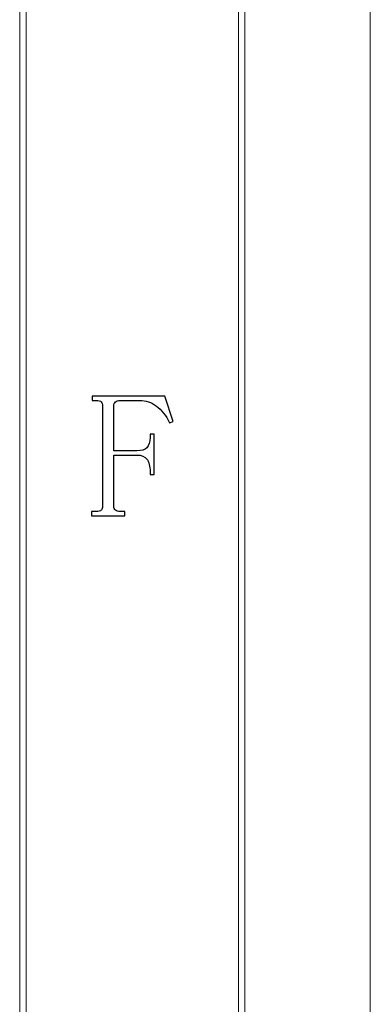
# Model space of a CAD drawing. Header units: millimetres. Extents: x -420 to 420, y -297 to 297.
# Tile 196 of 197: x 393 to 420, y 181 to 258. Entities that reach past the tile are written whole.
import ezdxf

# ---------------------------------------------------------------- set-up
doc = ezdxf.new("R2010")
doc.units = ezdxf.units.MM
doc.header["$MEASUREMENT"] = 0
doc.layers.add('layer 1', color=7, linetype='Continuous')

msp = doc.modelspace()

# ---------------------------------------------------------------- linework, layer by layer
at = {"layer": 'layer 1', "color": 7, "lineweight": 9}
msp.add_open_spline([(420.1294, -297.3481), (420.1294, -297.3481), (420.1294, 296.9891), (420.1294, 296.9891)], degree=3, dxfattribs=at)
msp.add_open_spline([(420.1294, -297.3481), (420.1294, -297.3481), (420.1294, 296.9891), (420.1294, 296.9891)], degree=3, dxfattribs=at)
msp.add_open_spline([(420.1294, -297.3481), (420.1294, -297.3481), (420.1294, 296.9891), (420.1294, 296.9891)], degree=3, dxfattribs=at)
msp.add_open_spline([(420.1294, -297.3481), (420.1294, -297.3481), (420.1294, 296.9891), (420.1294, 296.9891)], degree=3, dxfattribs=at)
msp.add_open_spline([(420.1294, -297.3481), (420.1294, -297.3481), (420.1294, 296.9891), (420.1294, 296.9891)], degree=3, dxfattribs=at)
msp.add_open_spline([(420.1294, -297.3481), (420.1294, -297.3481), (420.1294, 296.9891), (420.1294, 296.9891)], degree=3, dxfattribs=at)
msp.add_open_spline([(420.1294, -297.3481), (420.1294, -297.3481), (420.1294, 296.9891), (420.1294, 296.9891)], degree=3, dxfattribs=at)
msp.add_open_spline([(420.1294, -297.3481), (420.1294, -297.3481), (420.1294, 296.9891), (420.1294, 296.9891)], degree=3, dxfattribs=at)
msp.add_open_spline([(420.1294, -297.3481), (420.1294, -297.3481), (420.1294, 296.9891), (420.1294, 296.9891)], degree=3, dxfattribs=at)
msp.add_open_spline([(420.1294, -297.3481), (420.1294, -297.3481), (420.1294, 296.9891), (420.1294, 296.9891)], degree=3, dxfattribs=at)
msp.add_open_spline([(420.1294, -297.3481), (420.1294, -297.3481), (420.1294, 296.9891), (420.1294, 296.9891)], degree=3, dxfattribs=at)
msp.add_open_spline([(420.1294, -297.3481), (420.1294, -297.3481), (420.1294, 296.9891), (420.1294, 296.9891)], degree=3, dxfattribs=at)
msp.add_open_spline([(420.1294, -297.3481), (420.1294, -297.3481), (420.1294, 296.9891), (420.1294, 296.9891)], degree=3, dxfattribs=at)
msp.add_open_spline([(420.1294, -297.3481), (420.1294, -297.3481), (420.1294, 296.9891), (420.1294, 296.9891)], degree=3, dxfattribs=at)
msp.add_open_spline([(420.1294, -297.3481), (420.1294, -297.3481), (420.1294, 296.9891), (420.1294, 296.9891)], degree=3, dxfattribs=at)
msp.add_open_spline([(420.1294, -297.3481), (420.1294, -297.3481), (420.1294, 296.9891), (420.1294, 296.9891)], degree=3, dxfattribs=at)
msp.add_open_spline([(420.1294, -297.3481), (420.1294, -297.3481), (420.1294, 296.9891), (420.1294, 296.9891)], degree=3, dxfattribs=at)
msp.add_open_spline([(420.1294, -297.3481), (420.1294, -297.3481), (420.1294, 296.9891), (420.1294, 296.9891)], degree=3, dxfattribs=at)
msp.add_open_spline([(420.1294, -297.3481), (420.1294, -297.3481), (420.1294, 296.9891), (420.1294, 296.9891)], degree=3, dxfattribs=at)
msp.add_open_spline([(420.1294, -297.3481), (420.1294, -297.3481), (420.1294, 296.9891), (420.1294, 296.9891)], degree=3, dxfattribs=at)
msp.add_open_spline([(420.1294, -297.3481), (420.1294, -297.3481), (420.1294, 296.9891), (420.1294, 296.9891)], degree=3, dxfattribs=at)
for points in [[(410.3845, -287.3425), (410.3845, -287.3425), (409.8847, -287.3425), (409.8847, -287.3425), (409.8847, -287.3425), (409.8847, -287.3425), (409.8847, 286.9833), (409.8847, 286.9833), (409.8847, 286.9833), (409.8847, 286.9833), (410.3845, 286.9833), (410.3845, 286.9833), (410.3845, 286.9833), (410.3845, 286.9833), (410.3845, -287.3425), (410.3845, -287.3425)], [(393.3934, -270.3329), (393.3934, -270.3329), (392.8935, -270.3329), (392.8935, -270.3329), (392.8935, -270.3329), (392.8935, -270.3329), (392.8935, 269.9737), (392.8935, 269.9737), (392.8935, 269.9737), (392.8935, 269.9737), (393.3934, 269.9737), (393.3934, 269.9737), (393.3934, 269.9737), (393.3934, 269.9737), (393.3934, -270.3329), (393.3934, -270.3329)]]:
    msp.add_open_spline(points, degree=3, knots=[0, 0, 0, 0, 0.2, 0.2, 0.2, 0.2, 0.4, 0.4, 0.4, 0.4, 0.6, 0.6, 0.6, 0.6, 1, 1, 1, 1], dxfattribs=at)
at = {"layer": 'layer 1'}
msp.add_open_spline([(401.0698, 219.7413), (401.0698, 219.7413), (401.0698, 219.4147), (401.0698, 219.4147), (401.0698, 219.4147), (401.0698, 219.4147), (398.467, 219.4147), (398.467, 219.4147), (398.467, 219.4147), (398.467, 219.4147), (398.467, 219.7413), (398.467, 219.7413), (398.467, 219.7413), (398.467, 219.7413), (398.8464, 219.7413), (398.8464, 219.7413), (398.8464, 219.7413), (399.027, 219.7413), (399.1542, 219.776), (399.2258, 219.8501), (399.2258, 219.8501), (399.2999, 219.9219), (399.3345, 220.0308), (399.3345, 220.1743), (399.3345, 220.1743), (399.3345, 220.1743), (399.3345, 227.9378), (399.3345, 227.9378), (399.3345, 227.9378), (399.3345, 228.0814), (399.2999, 228.1903), (399.2258, 228.262), (399.2258, 228.262), (399.1542, 228.3362), (399.027, 228.371), (398.8464, 228.371), (398.8464, 228.371), (398.8464, 228.371), (398.5225, 228.371), (398.5225, 228.371), (398.5225, 228.371), (398.5225, 228.371), (398.5225, 228.6974), (398.5225, 228.6974), (398.5225, 228.6974), (398.5225, 228.6974), (404.1606, 228.6974), (404.1606, 228.6974), (404.1606, 228.6974), (404.1606, 228.6974), (404.8107, 226.7428), (404.8107, 226.7428), (404.8107, 226.7428), (404.8107, 226.7428), (404.54, 226.6338), (404.54, 226.6338), (404.54, 226.6338), (404.2508, 227.2129), (403.9085, 227.6483), (403.5105, 227.9378), (403.5105, 227.9378), (403.1126, 228.2273), (402.68, 228.371), (402.208, 228.371), (402.208, 228.371), (402.208, 228.371), (400.6903, 228.371), (400.6903, 228.371), (400.6903, 228.371), (400.5469, 228.371), (400.4289, 228.3362), (400.3388, 228.262), (400.3388, 228.262), (400.2483, 228.1903), (400.2022, 228.0814), (400.2022, 227.9378), (400.2022, 227.9378), (400.2022, 227.9378), (400.2022, 224.4638), (400.2022, 224.4638), (400.2022, 224.4638), (400.2022, 224.4638), (401.9929, 224.4638), (401.9929, 224.4638), (401.9929, 224.4638), (402.3537, 224.4638), (402.6152, 224.5448), (402.7771, 224.7069), (402.7771, 224.7069), (402.9414, 224.869), (403.0223, 225.1331), (403.0223, 225.4944), (403.0223, 225.4944), (403.0223, 225.4944), (403.0223, 225.7654), (403.0223, 225.7654), (403.0223, 225.7654), (403.0223, 225.7654), (403.3485, 225.7654), (403.3485, 225.7654), (403.3485, 225.7654), (403.3485, 225.7654), (403.3485, 222.6178), (403.3485, 222.6178), (403.3485, 222.6178), (403.3485, 222.6178), (403.0223, 222.6178), (403.0223, 222.6178), (403.0223, 222.6178), (403.0223, 222.6178), (403.0223, 222.8356), (403.0223, 222.8356), (403.0223, 222.8356), (403.0223, 223.2686), (402.9414, 223.5952), (402.7771, 223.8106), (402.7771, 223.8106), (402.6152, 224.0283), (402.3537, 224.1372), (401.9929, 224.1372), (401.9929, 224.1372), (401.9929, 224.1372), (400.2022, 224.1372), (400.2022, 224.1372), (400.2022, 224.1372), (400.2022, 224.1372), (400.2022, 220.1743), (400.2022, 220.1743), (400.2022, 220.1743), (400.2022, 220.0308), (400.2483, 219.9219), (400.3388, 219.8501), (400.3388, 219.8501), (400.4289, 219.776), (400.5469, 219.7413), (400.6903, 219.7413), (400.6903, 219.7413), (400.6903, 219.7413), (401.0698, 219.7413), (401.0698, 219.7413)], degree=3, knots=[0, 0, 0, 0, 0.0277778, 0.0277778, 0.0277778, 0.0277778, 0.0555556, 0.0555556, 0.0555556, 0.0555556, 0.0833333, 0.0833333, 0.0833333, 0.0833333, 0.1111111, 0.1111111, 0.1111111, 0.1111111, 0.1388889, 0.1388889, 0.1388889, 0.1388889, 0.1666667, 0.1666667, 0.1666667, 0.1666667, 0.1944444, 0.1944444, 0.1944444, 0.1944444, 0.2222222, 0.2222222, 0.2222222, 0.2222222, 0.25, 0.25, 0.25, 0.25, 0.2777778, 0.2777778, 0.2777778, 0.2777778, 0.3055556, 0.3055556, 0.3055556, 0.3055556, 0.3333333, 0.3333333, 0.3333333, 0.3333333, 0.3611111, 0.3611111, 0.3611111, 0.3611111, 0.3888889, 0.3888889, 0.3888889, 0.3888889, 0.4166667, 0.4166667, 0.4166667, 0.4166667, 0.4444444, 0.4444444, 0.4444444, 0.4444444, 0.4722222, 0.4722222, 0.4722222, 0.4722222, 0.5, 0.5, 0.5, 0.5, 0.5277778, 0.5277778, 0.5277778, 0.5277778, 0.5555556, 0.5555556, 0.5555556, 0.5555556, 0.5833333, 0.5833333, 0.5833333, 0.5833333, 0.6111111, 0.6111111, 0.6111111, 0.6111111, 0.6388889, 0.6388889, 0.6388889, 0.6388889, 0.6666667, 0.6666667, 0.6666667, 0.6666667, 0.6944444, 0.6944444, 0.6944444, 0.6944444, 0.7222222, 0.7222222, 0.7222222, 0.7222222, 0.75, 0.75, 0.75, 0.75, 0.7777778, 0.7777778, 0.7777778, 0.7777778, 0.8055556, 0.8055556, 0.8055556, 0.8055556, 0.8333333, 0.8333333, 0.8333333, 0.8333333, 0.8611111, 0.8611111, 0.8611111, 0.8611111, 0.8888889, 0.8888889, 0.8888889, 0.8888889, 0.9166667, 0.9166667, 0.9166667, 0.9166667, 0.9444444, 0.9444444, 0.9444444, 0.9444444, 1, 1, 1, 1], dxfattribs=at)

doc.saveas('drawing.dxf')
